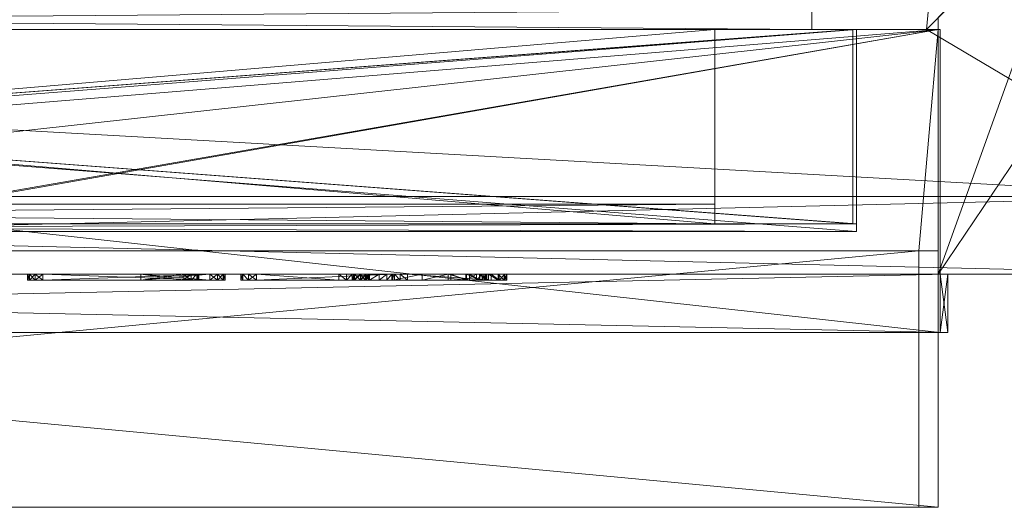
# Model space of a CAD drawing. Header units: centimetres. Extents: x 274.5 to 373.9, y 861.5 to 918.5.
# Tile 236 of 256: x 335.8 to 361.1, y 861.5 to 874. Entities that reach past the tile are written whole.
import ezdxf

# ---------------------------------------------------------------- set-up
doc = ezdxf.new("R2010")
doc.units = ezdxf.units.CM
doc.linetypes.add('CUSTOM', pattern=[0])

msp = doc.modelspace()

# ---------------------------------------------------------------- meshes
at = {"color": 18, "linetype": 'CUSTOM', "lineweight": 9, "true_color": 0x000000, "transparency": 33554687}
mesh = msp.add_polyface(dxfattribs=at)
corners = [(363.329, 877.97, 111), (363.328, 917.77, 111), (285.029, 917.77, 111), (285.029, 877.97, 111), (289.234, 873.77, 111), (359.129, 873.77, 111), (289.234, 873.77, 28.2), (285.029, 877.97, 28.2), (285.029, 917.77, 28.2), (363.328, 917.77, 28.2), (363.329, 877.97, 28.2), (359.129, 873.77, 28.2), (356.179, 873.77, 86.5), (356.179, 873.77, 46.6), (292.179, 873.77, 46.6), (292.179, 873.77, 86.5), (285.529, 878.177, 95.2), (285.529, 878.177, 33.2), (285.529, 917.27, 33.2), (285.529, 917.27, 95.2), (362.829, 878.177, 33.2), (362.829, 878.177, 95.2), (362.829, 917.27, 95.2), (362.829, 917.27, 33.2), (289.441, 874.27, 33.2), (358.922, 874.27, 33.2), (289.441, 874.27, 95.2), (358.922, 874.27, 95.2), (292.179, 874.27, 86.5), (292.179, 874.27, 46.6), (356.179, 874.27, 46.6), (356.179, 874.27, 86.5)]
mesh.append_faces([[corners[k] for k in face] for face in [(4, 2, 3), (1, 5, 0), (9, 7, 8), (11, 9, 10), (4, 7, 6), (7, 4, 3), (0, 11, 10), (11, 0, 5), (9, 0, 10), (0, 9, 1), (2, 9, 8), (9, 2, 1), (2, 7, 3), (7, 2, 8), (18, 16, 17), (16, 18, 19), (21, 23, 20), (23, 21, 22), (22, 18, 23), (18, 22, 19), (24, 18, 17), (23, 25, 20), (16, 24, 17), (24, 16, 26), (22, 16, 19), (27, 22, 21), (27, 20, 25), (20, 27, 21), (31, 13, 12), (13, 31, 30), (31, 15, 28), (15, 31, 12), (29, 15, 14), (15, 29, 28), (13, 29, 14), (29, 13, 30)]], dxfattribs={"vtx0": -1, "color": 18})
mesh.append_faces([[corners[k] for k in face] for face in [(2, 4, 1), (7, 9, 6), (6, 9, 11), (11, 13, 6), (13, 5, 12), (12, 5, 15), (6, 14, 4), (14, 6, 13), (4, 15, 5), (18, 24, 23), (16, 22, 26), (26, 22, 27), (24, 29, 25), (29, 26, 28), (28, 26, 31), (25, 30, 27), (30, 25, 29), (27, 31, 26)]], dxfattribs={"vtx0": -1, "vtx1": -1, "color": 18})
mesh.append_faces([[corners[k] for k in face] for face in [(1, 4, 5), (13, 11, 5), (4, 14, 15), (23, 24, 25), (29, 24, 26), (27, 30, 31)]], dxfattribs={"vtx0": -1, "vtx2": -1, "color": 18})
mesh = msp.add_polyface(dxfattribs=at)
corners = [(363.129, 877.77, 131.777), (363.129, 877.77, 131.977), (366.379, 877.77, 131.977), (366.379, 877.77, 131.777), (359.129, 873.77, 131.777), (359.129, 873.77, 131.977), (289.234, 873.77, 131.777), (289.234, 873.77, 131.977), (285.229, 877.77, 131.777), (285.229, 877.77, 131.977), (366.379, 869.47, 131.977), (281.979, 877.77, 131.977), (281.979, 869.47, 131.977), (281.979, 869.47, 131.777), (281.979, 877.77, 131.777), (366.379, 869.47, 131.777)]
mesh.append_faces([[corners[k] for k in face] for face in [(1, 3, 0), (3, 1, 2), (1, 4, 5), (4, 1, 0), (7, 4, 6), (4, 7, 5), (9, 6, 8), (6, 9, 7), (11, 7, 9), (1, 10, 2), (11, 13, 12), (13, 11, 14), (3, 10, 15), (10, 3, 2), (11, 8, 14), (8, 11, 9), (10, 13, 15), (13, 10, 12), (8, 13, 14), (15, 0, 3)]], dxfattribs={"vtx0": -1, "color": 18})
mesh.append_faces([[corners[k] for k in face] for face in [(12, 7, 11), (7, 10, 5), (5, 10, 1), (13, 6, 15)]], dxfattribs={"vtx0": -1, "vtx1": -1, "color": 18})
mesh.append_faces([[corners[k] for k in face] for face in [(7, 12, 10), (13, 8, 6), (15, 6, 4), (15, 4, 0)]], dxfattribs={"vtx0": -1, "vtx2": -1, "color": 18})
mesh = msp.add_polyface(dxfattribs=at)
corners = [(281.979, 869.47, 89.902), (281.979, 877.77, 89.902), (285.229, 877.77, 89.902), (289.234, 873.77, 89.902), (359.129, 873.77, 89.902), (363.129, 877.77, 89.902), (366.379, 877.77, 89.902), (366.379, 869.47, 89.902), (285.229, 877.77, 131.777), (281.979, 877.77, 131.777), (282.686, 877.77, 106.252), (285.029, 877.77, 106.252), (285.029, 877.77, 116.377), (282.686, 877.77, 116.377), (285.029, 874.749, 106.252), (282.686, 874.749, 106.252), (282.686, 874.749, 116.377), (285.029, 874.749, 116.377), (365.673, 874.749, 106.252), (365.673, 877.77, 106.252), (363.329, 877.77, 106.252), (363.329, 874.749, 106.252), (363.329, 877.77, 116.377), (363.329, 874.749, 116.377), (365.673, 874.749, 116.377), (365.673, 877.77, 116.377), (281.979, 869.47, 131.777), (366.379, 869.47, 131.777), (366.379, 877.77, 131.777), (363.129, 877.77, 131.777), (359.129, 873.77, 131.777), (289.234, 873.77, 131.777)]
mesh.append_faces([[corners[k] for k in face] for face in [(2, 0, 1), (7, 5, 6), (14, 10, 15), (10, 14, 11), (10, 16, 15), (16, 10, 13), (16, 14, 15), (14, 16, 17), (12, 16, 13), (16, 12, 17), (12, 14, 17), (14, 12, 11), (18, 20, 21), (20, 18, 19), (20, 23, 21), (23, 20, 22), (23, 18, 21), (18, 23, 24), (25, 23, 22), (23, 25, 24), (25, 18, 24), (18, 25, 19), (27, 0, 7), (0, 27, 26), (29, 4, 30), (4, 29, 5), (31, 4, 3), (4, 31, 30), (8, 3, 2), (3, 8, 31), (9, 0, 26), (0, 9, 1), (6, 27, 7), (27, 6, 28), (9, 31, 8), (29, 27, 28)]], dxfattribs={"vtx0": -1, "color": 18})
mesh.append_faces([[corners[k] for k in face] for face in [(0, 3, 7), (1, 10, 2), (10, 9, 13), (13, 9, 12), (2, 11, 8), (11, 2, 10), (8, 12, 9), (5, 20, 6), (20, 29, 22), (22, 29, 25), (6, 19, 28), (19, 6, 20), (28, 25, 29), (26, 31, 9), (31, 27, 30), (30, 27, 29)]], dxfattribs={"vtx0": -1, "vtx1": -1, "color": 18})
mesh.append_faces([[corners[k] for k in face] for face in [(0, 2, 3), (7, 3, 4), (7, 4, 5), (10, 1, 9), (8, 11, 12), (20, 5, 29), (28, 19, 25), (31, 26, 27)]], dxfattribs={"vtx0": -1, "vtx2": -1, "color": 18})
mesh = msp.add_polyface(dxfattribs=at)
corners = [(363.129, 877.77, 89.902), (359.429, 874.075, 89.902), (359.429, 867.47, 89.902), (366.379, 867.47, 89.902), (366.379, 877.77, 89.902), (366.379, 877.77, 42.477), (366.379, 867.47, 42.477), (363.129, 877.77, 42.477), (359.43, 874.076, 42.477), (359.429, 874.075, 43.3), (359.43, 867.47, 42.477), (359.429, 867.47, 43.3)]
mesh.append_faces([[corners[k] for k in face] for face in [(0, 3, 4), (2, 0, 1), (5, 3, 6), (3, 5, 4), (5, 0, 4), (0, 5, 7), (7, 1, 0), (9, 7, 8), (10, 5, 6), (7, 10, 8), (9, 10, 11), (10, 9, 8), (11, 3, 2), (6, 11, 10), (1, 11, 2), (11, 1, 9)]], dxfattribs={"vtx0": -1, "color": 18})
mesh.append_faces([[corners[k] for k in face] for face in [(3, 0, 2), (1, 7, 9), (5, 10, 7), (3, 11, 6)]], dxfattribs={"vtx0": -1, "vtx1": -1, "color": 18})
mesh = msp.add_polyface(dxfattribs=at)
corners = [(359.479, 865.97, 42.762), (288.879, 865.97, 42.762), (288.879, 865.97, 42.462), (359.479, 865.97, 42.462), (359.48, 873.77, 42.762), (359.48, 873.77, 42.462), (288.879, 873.77, 42.762), (288.879, 873.77, 42.462)]
mesh.append_faces([[corners[k] for k in face] for face in [(0, 2, 3), (2, 0, 1), (5, 0, 3), (0, 5, 4), (0, 6, 1), (6, 0, 4), (5, 2, 7), (2, 5, 3), (6, 2, 1), (2, 6, 7), (6, 5, 7), (5, 6, 4)]], dxfattribs={"vtx0": -1, "color": 18})
mesh = msp.add_polyface(dxfattribs=at)
corners = [(288.929, 861.47, 42.8), (359.429, 861.47, 42.8), (359.429, 861.47, 89.8), (288.929, 861.47, 89.8), (358.929, 861.47, 89.3), (358.929, 861.47, 43.3), (289.429, 861.47, 43.3), (289.429, 861.47, 89.3), (288.929, 873.77, 43.3), (288.929, 873.77, 42.8), (288.929, 868.07, 89.8), (288.929, 868.07, 43.3), (359.429, 873.77, 42.8), (359.429, 873.77, 43.3), (289.429, 868.07, 89.3), (358.929, 868.07, 89.3), (289.429, 868.07, 43.3), (358.929, 868.07, 43.3), (359.429, 868.07, 89.8), (359.429, 868.07, 43.3)]
mesh.append_faces([[corners[k] for k in face] for face in [(10, 0, 3), (9, 11, 8), (8, 12, 9), (12, 8, 13), (12, 0, 9), (0, 12, 1), (15, 7, 14), (7, 15, 4), (16, 7, 6), (7, 16, 14), (15, 5, 4), (5, 15, 17), (2, 10, 3), (10, 2, 18), (2, 19, 18), (19, 12, 13), (10, 16, 11), (15, 19, 17), (16, 8, 11), (17, 6, 5), (13, 17, 19)]], dxfattribs={"vtx0": -1, "color": 18})
mesh.append_faces([[corners[k] for k in face] for face in [(1, 5, 0), (5, 2, 4), (4, 2, 7), (0, 6, 3), (6, 0, 5), (3, 7, 2), (0, 11, 9), (1, 19, 2), (16, 10, 14), (14, 10, 15), (19, 15, 18), (18, 15, 10), (8, 16, 13)]], dxfattribs={"vtx0": -1, "vtx1": -1, "color": 18})
mesh.append_faces([[corners[k] for k in face] for face in [(13, 6, 17)]], dxfattribs={"vtx0": -1, "vtx1": -1, "vtx2": -1, "color": 18})
mesh.append_faces([[corners[k] for k in face] for face in [(5, 1, 2), (3, 6, 7), (0, 10, 11), (19, 1, 12), (13, 16, 6)]], dxfattribs={"vtx0": -1, "vtx2": -1, "color": 18})
mesh = msp.add_polyface(dxfattribs=at)
corners = [(291.029, 873.77, 87.5), (291.029, 868.77, 87.5), (291.029, 868.77, 86.8), (291.029, 868.57, 86.8), (291.029, 868.57, 87.7), (291.029, 873.77, 87.7), (357.329, 868.77, 86.8), (357.329, 868.77, 87.5), (357.329, 873.77, 87.5), (357.329, 873.77, 87.7), (357.329, 868.57, 87.7), (357.329, 868.57, 86.8)]
mesh.append_faces([[corners[k] for k in face] for face in [(3, 1, 2), (1, 5, 0), (10, 8, 9), (6, 10, 11), (5, 10, 9), (10, 5, 4), (5, 8, 0), (8, 5, 9), (1, 8, 7), (8, 1, 0), (1, 6, 2), (6, 1, 7), (3, 6, 11), (6, 3, 2), (10, 3, 11), (3, 10, 4)]], dxfattribs={"vtx0": -1, "color": 18})
mesh.append_faces([[corners[k] for k in face] for face in [(5, 1, 4), (4, 1, 3), (8, 10, 7), (7, 10, 6)]], dxfattribs={"vtx0": -1, "vtx1": -1, "color": 18})
mesh = msp.add_polyface(dxfattribs=at)
corners = [(357.329, 873.77, 45.4), (357.329, 873.77, 45.6), (357.329, 868.77, 45.6), (357.329, 868.77, 46.3), (357.329, 868.57, 46.3), (357.329, 868.57, 45.4), (291.029, 868.77, 46.3), (291.029, 868.77, 45.6), (291.029, 873.77, 45.6), (291.029, 873.77, 45.4), (291.029, 868.57, 45.4), (291.029, 868.57, 46.3)]
mesh.append_faces([[corners[k] for k in face] for face in [(4, 2, 3), (2, 0, 1), (10, 8, 9), (6, 10, 11), (0, 10, 9), (10, 0, 5), (10, 4, 11), (4, 10, 5), (4, 6, 11), (6, 4, 3), (2, 6, 3), (6, 2, 7), (2, 8, 7), (8, 2, 1), (0, 8, 1), (8, 0, 9)]], dxfattribs={"vtx0": -1, "color": 18})
mesh.append_faces([[corners[k] for k in face] for face in [(0, 2, 5), (5, 2, 4), (8, 10, 7), (7, 10, 6)]], dxfattribs={"vtx0": -1, "vtx1": -1, "color": 18})
mesh = msp.add_polyface(dxfattribs=at)
corners = [(357.229, 873.77, 45.6), (291.129, 873.77, 45.6), (291.129, 873.77, 87.5), (357.229, 873.77, 87.5), (294.679, 873.77, 84.05), (294.679, 873.77, 49.05), (353.679, 873.77, 49.05), (353.679, 873.77, 84.05), (291.129, 868.77, 45.6), (357.229, 868.77, 45.6), (357.229, 868.77, 87.5), (291.129, 868.77, 87.5), (353.679, 868.77, 84.05), (353.679, 868.77, 49.05), (294.679, 868.77, 49.05), (294.679, 868.77, 84.05)]
mesh.append_faces([[corners[k] for k in face] for face in [(12, 4, 7), (4, 12, 15), (12, 6, 13), (6, 12, 7), (14, 6, 5), (6, 14, 13), (4, 14, 5), (14, 4, 15), (9, 1, 0), (1, 9, 8), (3, 9, 0), (9, 3, 10), (11, 3, 2), (3, 11, 10), (11, 1, 8), (1, 11, 2)]], dxfattribs={"vtx0": -1, "color": 18})
mesh.append_faces([[corners[k] for k in face] for face in [(2, 4, 1), (4, 3, 7), (7, 3, 6), (1, 5, 0), (5, 1, 4), (0, 6, 3), (8, 14, 11), (14, 9, 13), (13, 9, 12), (11, 15, 10), (15, 11, 14), (10, 12, 9)]], dxfattribs={"vtx0": -1, "vtx1": -1, "color": 18})
mesh.append_faces([[corners[k] for k in face] for face in [(4, 2, 3), (0, 5, 6), (14, 8, 9), (10, 15, 12)]], dxfattribs={"vtx0": -1, "vtx2": -1, "color": 18})
mesh = msp.add_polyface(dxfattribs=at)
corners = [(281.779, 869.47, 131.977), (281.779, 867.47, 131.977), (366.579, 867.47, 131.977), (366.579, 869.47, 131.977), (281.779, 869.47, 89.902), (281.779, 867.47, 89.902), (366.579, 867.47, 89.902), (366.579, 869.47, 89.902)]
mesh.append_faces([[corners[k] for k in face] for face in [(2, 0, 1), (0, 2, 3), (0, 5, 1), (5, 0, 4), (2, 5, 6), (5, 2, 1), (7, 2, 6), (2, 7, 3), (7, 5, 4), (5, 7, 6), (0, 7, 4), (7, 0, 3)]], dxfattribs={"vtx0": -1, "color": 18})
at = {"color": 18, "linetype": 'CUSTOM', "lineweight": 9, "true_color": 0x000000, "transparency": 33554457}
mesh = msp.add_polyface(dxfattribs=at)
corners = [(294.679, 869.27, 49.05), (294.679, 869.27, 84.05), (353.679, 869.27, 84.05), (353.679, 869.27, 49.05), (353.679, 868.77, 49.05), (353.679, 868.77, 84.05), (294.679, 868.77, 84.05), (294.679, 868.77, 49.05)]
mesh.append_faces([[corners[k] for k in face] for face in [(2, 0, 1), (0, 2, 3), (4, 6, 7), (6, 4, 5), (6, 2, 1), (2, 6, 5), (2, 4, 3), (4, 2, 5), (4, 0, 3), (0, 4, 7), (6, 0, 7), (0, 6, 1)]], dxfattribs={"vtx0": -1, "color": 18})
at = {"color": 18, "linetype": 'CUSTOM', "lineweight": 9, "true_color": 0x000000, "transparency": 33554687}
mesh = msp.add_polyface(dxfattribs=at)
corners = [(288.679, 867.47, 89.962), (288.679, 867.47, 89.862), (288.679, 865.97, 89.862), (288.679, 865.97, 89.962), (359.679, 865.97, 89.962), (359.679, 865.97, 89.862), (359.679, 867.47, 89.862), (359.679, 867.47, 89.962)]
mesh.append_faces([[corners[k] for k in face] for face in [(2, 0, 1), (0, 2, 3), (4, 6, 7), (6, 4, 5), (4, 2, 5), (2, 4, 3), (0, 4, 7), (4, 0, 3), (0, 6, 1), (6, 0, 7), (2, 6, 5), (6, 2, 1)]], dxfattribs={"vtx0": -1, "color": 18})
mesh = msp.add_polyface(dxfattribs=at)
corners = [(340.681, 867.32, 118.446), (336.388, 867.32, 118.446), (336.188, 867.32, 118.393), (336.042, 867.32, 118.246), (335.988, 867.32, 118.046), (335.988, 867.32, 109.177), (336.042, 867.32, 108.977), (336.188, 867.32, 108.831), (336.388, 867.32, 108.777), (340.681, 867.32, 108.777), (340.881, 867.32, 108.831), (341.028, 867.32, 108.977), (341.081, 867.32, 109.177), (341.081, 867.32, 110.732), (341.028, 867.32, 110.932), (340.881, 867.32, 111.078), (340.681, 867.32, 111.132), (338.91, 867.32, 111.132), (338.91, 867.32, 112.522), (340, 867.32, 112.522), (340.2, 867.32, 112.576), (340.347, 867.32, 112.722), (340.4, 867.32, 112.922), (340.4, 867.32, 114.355), (340.347, 867.32, 114.555), (340.2, 867.32, 114.701), (340, 867.32, 114.755), (338.91, 867.32, 114.755), (338.91, 867.32, 116.064), (340.681, 867.32, 116.064), (340.881, 867.32, 116.118), (341.028, 867.32, 116.264), (341.081, 867.32, 116.464), (341.081, 867.32, 118.046), (341.028, 867.32, 118.246), (340.881, 867.32, 118.393), (340.881, 867.47, 118.393), (341.028, 867.47, 118.246), (341.081, 867.47, 118.046), (341.081, 867.47, 116.464), (341.028, 867.47, 116.264), (340.881, 867.47, 116.118), (340.681, 867.47, 116.064), (338.91, 867.47, 116.064), (338.91, 867.47, 114.755), (340, 867.47, 114.755), (340.2, 867.47, 114.701), (340.347, 867.47, 114.555), (340.4, 867.47, 114.355), (340.4, 867.47, 112.922), (340.347, 867.47, 112.722), (340.2, 867.47, 112.576), (340, 867.47, 112.522), (338.91, 867.47, 112.522), (338.91, 867.47, 111.132), (340.681, 867.47, 111.132), (340.881, 867.47, 111.078), (341.028, 867.47, 110.932), (341.081, 867.47, 110.732), (341.081, 867.47, 109.177), (341.028, 867.47, 108.977), (340.881, 867.47, 108.831), (340.681, 867.47, 108.777), (336.388, 867.47, 108.777), (336.188, 867.47, 108.831), (336.042, 867.47, 108.977), (335.988, 867.47, 109.177), (335.988, 867.47, 118.046), (336.042, 867.47, 118.246), (336.188, 867.47, 118.393), (336.388, 867.47, 118.446), (340.681, 867.47, 118.446)]
mesh.append_faces([[corners[k] for k in face] for face in [(6, 4, 5), (14, 12, 13), (24, 22, 23), (34, 32, 33), (68, 66, 67), (39, 37, 38), (49, 47, 48), (59, 57, 58), (1, 71, 70), (71, 1, 0), (2, 70, 69), (70, 2, 1), (2, 68, 3), (68, 2, 69), (3, 67, 4), (67, 3, 68), (4, 66, 5), (66, 4, 67), (5, 65, 6), (65, 5, 66), (6, 64, 7), (64, 6, 65), (8, 64, 63), (64, 8, 7), (9, 63, 62), (63, 9, 8), (10, 62, 61), (62, 10, 9), (60, 10, 61), (10, 60, 11), (59, 11, 60), (11, 59, 12), (58, 12, 59), (12, 58, 13), (57, 13, 58), (13, 57, 14), (56, 14, 57), (14, 56, 15), (16, 56, 55), (56, 16, 15), (17, 55, 54), (55, 17, 16), (53, 17, 54), (17, 53, 18), (19, 53, 52), (53, 19, 18), (20, 52, 51), (52, 20, 19), (50, 20, 51), (20, 50, 21), (49, 21, 50), (21, 49, 22), (48, 22, 49), (22, 48, 23), (47, 23, 48), (23, 47, 24), (25, 47, 46), (47, 25, 24), (26, 46, 45), (46, 26, 25), (27, 45, 44), (45, 27, 26), (43, 27, 44), (27, 43, 28), (29, 43, 42), (43, 29, 28), (30, 42, 41), (42, 30, 29), (40, 30, 41), (30, 40, 31), (39, 31, 40), (31, 39, 32), (38, 32, 39), (32, 38, 33), (37, 33, 38), (33, 37, 34), (36, 34, 37), (34, 36, 35), (0, 36, 71), (36, 0, 35)]], dxfattribs={"vtx0": -1, "color": 18})
mesh.append_faces([[corners[k] for k in face] for face in [(4, 6, 3), (3, 6, 2), (2, 7, 1), (17, 9, 16), (16, 10, 15), (15, 11, 14), (19, 27, 18), (27, 19, 26), (26, 20, 25), (25, 21, 24), (1, 28, 0), (28, 18, 27), (0, 30, 35), (35, 31, 34), (66, 68, 65), (65, 69, 64), (64, 70, 63), (43, 71, 42), (42, 36, 41), (41, 37, 40), (40, 37, 39), (45, 53, 44), (53, 45, 52), (52, 46, 51), (51, 47, 50), (50, 47, 49), (63, 54, 62), (54, 44, 53), (62, 55, 61), (61, 57, 60), (60, 57, 59)]], dxfattribs={"vtx0": -1, "vtx1": -1, "color": 18})
mesh.append_faces([[corners[k] for k in face] for face in [(1, 8, 17), (28, 1, 17), (63, 70, 43), (54, 63, 43)]], dxfattribs={"vtx0": -1, "vtx1": -1, "vtx2": -1, "color": 18})
mesh.append_faces([[corners[k] for k in face] for face in [(2, 6, 7), (1, 7, 8), (17, 8, 9), (16, 9, 10), (15, 10, 11), (14, 11, 12), (26, 19, 20), (25, 20, 21), (24, 21, 22), (28, 17, 18), (0, 28, 29), (0, 29, 30), (35, 30, 31), (34, 31, 32), (65, 68, 69), (64, 69, 70), (43, 70, 71), (42, 71, 36), (41, 36, 37), (52, 45, 46), (51, 46, 47), (54, 43, 44), (62, 54, 55), (61, 55, 56), (61, 56, 57)]], dxfattribs={"vtx0": -1, "vtx2": -1, "color": 18})
mesh = msp.add_polyface(dxfattribs=at)
corners = [(341.535, 867.32, 108.977), (341.681, 867.32, 108.831), (341.881, 867.32, 108.777), (344.001, 867.32, 108.777), (344.202, 867.32, 108.831), (344.349, 867.32, 108.979), (344.401, 867.32, 109.18), (344.383, 867.32, 112.644), (344.559, 867.32, 112.464), (344.697, 867.32, 112.254), (344.792, 867.32, 112.021), (345.046, 867.32, 111.071), (345.239, 867.32, 110.106), (345.371, 867.32, 109.131), (345.438, 867.32, 108.951), (345.582, 867.32, 108.823), (345.768, 867.32, 108.777), (347.926, 867.32, 108.777), (348.129, 867.32, 108.832), (348.276, 867.32, 108.982), (348.326, 867.32, 109.186), (348.259, 867.32, 110.12), (348.102, 867.32, 111.043), (347.856, 867.32, 111.946), (347.621, 867.32, 112.497), (347.294, 867.32, 113), (346.883, 867.32, 113.437), (347.27, 867.32, 113.788), (347.548, 867.32, 114.232), (347.695, 867.32, 114.733), (347.744, 867.32, 115.09), (347.784, 867.32, 115.447), (347.814, 867.32, 115.805), (347.789, 867.32, 116.345), (347.637, 867.32, 116.864), (347.365, 867.32, 117.331), (346.819, 867.32, 117.881), (346.146, 867.32, 118.262), (345.394, 867.32, 118.448), (341.881, 867.32, 118.448), (341.681, 867.32, 118.394), (341.535, 867.32, 118.248), (341.481, 867.32, 118.048), (341.481, 867.32, 109.177), (344.797, 867.32, 115.542), (344.77, 867.32, 115.374), (344.696, 867.32, 115.228), (344.569, 867.32, 115.126), (344.411, 867.32, 115.086), (344.411, 867.32, 116.112), (344.558, 867.32, 116.091), (344.681, 867.32, 116.008), (344.756, 867.32, 115.88), (344.793, 867.32, 115.713), (341.481, 867.47, 109.177), (341.481, 867.47, 118.048), (341.535, 867.47, 118.248), (341.681, 867.47, 118.394), (341.881, 867.47, 118.448), (345.394, 867.47, 118.448), (346.146, 867.47, 118.262), (346.819, 867.47, 117.881), (347.365, 867.47, 117.331), (347.637, 867.47, 116.864), (347.789, 867.47, 116.345), (347.814, 867.47, 115.805), (347.784, 867.47, 115.447), (347.744, 867.47, 115.09), (347.695, 867.47, 114.733), (347.548, 867.47, 114.232), (347.27, 867.47, 113.788), (346.883, 867.47, 113.437), (347.294, 867.47, 113), (347.621, 867.47, 112.497), (347.856, 867.47, 111.946), (348.102, 867.47, 111.043), (348.259, 867.47, 110.12), (348.326, 867.47, 109.186), (348.276, 867.47, 108.982), (348.129, 867.47, 108.832), (347.926, 867.47, 108.777), (345.768, 867.47, 108.777), (345.582, 867.47, 108.823), (345.438, 867.47, 108.951), (345.371, 867.47, 109.131), (345.239, 867.47, 110.106), (345.046, 867.47, 111.071), (344.792, 867.47, 112.021), (344.697, 867.47, 112.254), (344.559, 867.47, 112.464), (344.383, 867.47, 112.644), (344.401, 867.47, 109.18), (344.349, 867.47, 108.979), (344.202, 867.47, 108.831), (344.001, 867.47, 108.777), (341.881, 867.47, 108.777), (341.681, 867.47, 108.831), (341.535, 867.47, 108.977), (344.797, 867.47, 115.542), (344.793, 867.47, 115.713), (344.756, 867.47, 115.88), (344.681, 867.47, 116.008), (344.558, 867.47, 116.091), (344.411, 867.47, 116.112), (344.411, 867.47, 115.086), (344.569, 867.47, 115.126), (344.696, 867.47, 115.228), (344.77, 867.47, 115.374)]
mesh.append_faces([[corners[k] for k in face] for face in [(0, 42, 43), (21, 19, 20), (33, 31, 32), (66, 64, 65), (56, 54, 55), (78, 76, 77), (42, 54, 43), (54, 42, 55), (41, 55, 42), (55, 41, 56), (40, 56, 41), (56, 40, 57), (40, 58, 57), (58, 40, 39), (39, 59, 58), (59, 39, 38), (38, 60, 59), (60, 38, 37), (37, 61, 60), (61, 37, 36), (61, 35, 62), (35, 61, 36), (62, 34, 63), (34, 62, 35), (63, 33, 64), (33, 63, 34), (64, 32, 65), (32, 64, 33), (65, 31, 66), (31, 65, 32), (66, 30, 67), (30, 66, 31), (67, 29, 68), (29, 67, 30), (68, 28, 69), (28, 68, 29), (69, 27, 70), (27, 69, 28), (27, 71, 70), (71, 27, 26), (71, 25, 72), (25, 71, 26), (72, 24, 73), (24, 72, 25), (73, 23, 74), (23, 73, 24), (74, 22, 75), (22, 74, 23), (75, 21, 76), (21, 75, 22), (76, 20, 77), (20, 76, 21), (77, 19, 78), (19, 77, 20), (78, 18, 79), (18, 78, 19), (18, 80, 79), (80, 18, 17), (17, 81, 80), (81, 17, 16), (16, 82, 81), (82, 16, 15), (15, 83, 82), (83, 15, 14), (13, 83, 14), (83, 13, 84), (12, 84, 13), (84, 12, 85), (11, 85, 12), (85, 11, 86), (10, 86, 11), (86, 10, 87), (9, 87, 10), (87, 9, 88), (8, 88, 9), (88, 8, 89), (7, 89, 8), (89, 7, 90), (90, 6, 91), (6, 90, 7), (91, 5, 92), (5, 91, 6), (92, 4, 93), (4, 92, 5), (4, 94, 93), (94, 4, 3), (3, 95, 94), (95, 3, 2), (2, 96, 95), (96, 2, 1), (1, 97, 96), (97, 1, 0), (43, 97, 0), (97, 43, 54), (103, 48, 104), (48, 103, 49), (50, 103, 102), (103, 50, 49), (48, 105, 104), (105, 48, 47), (51, 102, 101), (102, 51, 50), (47, 106, 105), (106, 47, 46), (51, 100, 52), (100, 51, 101), (45, 106, 46), (106, 45, 107), (52, 99, 53), (99, 52, 100), (53, 98, 44), (98, 53, 99), (44, 107, 45), (107, 44, 98)]], dxfattribs={"vtx0": -1, "color": 18})
mesh.append_faces([[corners[k] for k in face] for face in [(8, 48, 7), (48, 8, 47), (47, 9, 46), (46, 9, 45), (45, 10, 44), (42, 0, 41), (41, 1, 40), (40, 2, 39), (39, 49, 38), (49, 7, 48), (38, 14, 37), (37, 26, 36), (26, 17, 25), (25, 17, 24), (24, 17, 23), (23, 17, 22), (22, 18, 21), (35, 28, 34), (34, 29, 33), (62, 71, 61), (71, 62, 70), (70, 62, 69), (69, 63, 68), (68, 64, 67), (67, 64, 66), (54, 56, 97), (97, 57, 96), (96, 58, 95), (95, 103, 94), (94, 103, 93), (93, 103, 92), (103, 59, 102), (102, 59, 101), (101, 59, 100), (100, 59, 99), (99, 59, 98), (86, 59, 85), (85, 59, 84), (84, 59, 83), (83, 60, 82), (82, 60, 81), (81, 71, 80), (80, 75, 79), (79, 76, 78), (89, 105, 88), (88, 107, 87), (87, 98, 86)]], dxfattribs={"vtx0": -1, "vtx1": -1, "color": 18})
mesh.append_faces([[corners[k] for k in face] for face in [(39, 3, 49), (49, 5, 7), (38, 44, 11), (37, 16, 26), (95, 58, 103), (92, 103, 90), (98, 59, 86), (81, 60, 71)]], dxfattribs={"vtx0": -1, "vtx1": -1, "vtx2": -1, "color": 18})
mesh.append_faces([[corners[k] for k in face] for face in [(47, 8, 9), (45, 9, 10), (44, 10, 11), (41, 0, 1), (40, 1, 2), (39, 2, 3), (49, 3, 4), (49, 4, 5), (38, 49, 50), (38, 50, 51), (38, 51, 52), (38, 52, 53), (38, 53, 44), (38, 11, 12), (38, 12, 13), (38, 13, 14), (37, 14, 15), (37, 15, 16), (26, 16, 17), (22, 17, 18), (21, 18, 19), (26, 35, 36), (35, 26, 27), (35, 27, 28), (34, 28, 29), (33, 29, 30), (33, 30, 31), (69, 62, 63), (68, 63, 64), (97, 56, 57), (96, 57, 58), (103, 58, 59), (90, 103, 104), (83, 59, 60), (71, 60, 61), (80, 71, 72), (80, 72, 73), (80, 73, 74), (80, 74, 75), (79, 75, 76), (104, 89, 90), (89, 104, 105), (88, 105, 106), (88, 106, 107), (87, 107, 98)]], dxfattribs={"vtx0": -1, "vtx2": -1, "color": 18})
mesh.append_faces([[corners[k] for k in face] for face in [(6, 7, 5), (91, 92, 90)]], dxfattribs={"vtx1": -1, "color": 18})
mesh = msp.add_polyface(dxfattribs=at)
corners = [(359.679, 865.97, 89.862), (359.479, 865.97, 89.862), (359.479, 865.97, 42.462), (359.679, 865.97, 42.462), (359.679, 867.47, 42.462), (359.479, 867.47, 42.462), (359.479, 867.47, 89.862), (359.679, 867.47, 89.862)]
mesh.append_faces([[corners[k] for k in face] for face in [(3, 1, 2), (1, 3, 0), (7, 5, 6), (5, 7, 4), (1, 7, 6), (7, 1, 0), (1, 5, 2), (5, 1, 6), (3, 5, 4), (5, 3, 2), (7, 3, 4), (3, 7, 0)]], dxfattribs={"vtx0": -1, "color": 18})

doc.saveas('drawing.dxf')
